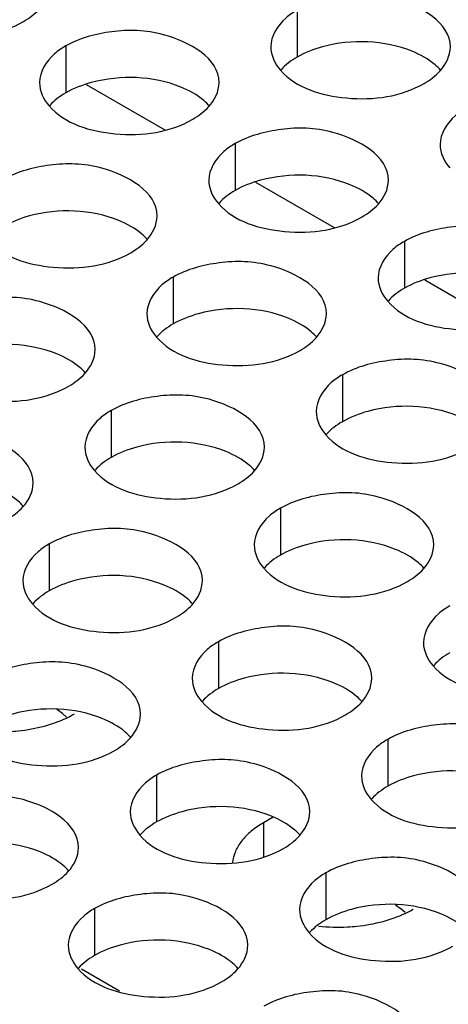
# Model space of a CAD drawing. Header units: inches. Extents: x 0 to 34, y 0 to 22.
# Tile 79 of 116: x 17.594 to 17.713, y 19.457 to 19.731. Entities that reach past the tile are written whole.
import ezdxf

# ---------------------------------------------------------------- set-up
doc = ezdxf.new("R2010")
doc.units = ezdxf.units.IN
doc.header["$LTSCALE"] = 1.87
doc.header["$MEASUREMENT"] = 0
doc.layers.get('0').update_dxf_attribs({"linetype": 'CONTINUOUS'})
doc.layers.add('02___PRT_ALL_AXES', color=7, linetype='CONTINUOUS')

msp = doc.modelspace()

# ---------------------------------------------------------------- linework, layer by layer
at = {"color": 7, "linetype": 'CONTINUOUS'}
for p, q in [((17.61231, 19.71331), (17.6342, 19.70068)), ((17.65945, 19.6861), (17.68134, 19.67346)), ((17.70659, 19.65888), (17.72848, 19.64624))]:
    msp.add_line(p, q, dxfattribs=at)
at = {"color": 3, "linetype": 'CONTINUOUS'}
msp.add_line((17.62158, 19.46072), (17.61097, 19.46684), dxfattribs=at)
at = {"layer": '02___PRT_ALL_AXES', "color": 7, "linetype": 'CONTINUOUS'}
for p, q in [((17.671, 19.73403), (17.671, 19.72097)), ((17.6066, 19.72407), (17.6066, 19.71101)), ((17.65374, 19.69685), (17.65374, 19.68379)), ((17.70088, 19.66963), (17.70088, 19.65657)), ((17.63649, 19.65967), (17.63649, 19.64661)), ((17.68363, 19.63245), (17.68363, 19.61939)), ((17.61923, 19.62249), (17.61923, 19.60943)), ((17.66637, 19.59527), (17.66637, 19.58221)), ((17.60198, 19.58531), (17.60198, 19.57224)), ((17.64912, 19.55809), (17.64912, 19.54503)), ((17.60568, 19.53804), (17.60415, 19.53916)), ((17.60677, 19.53704), (17.60568, 19.53804)), ((17.69626, 19.53087), (17.69626, 19.51781)), ((17.63186, 19.52091), (17.63186, 19.50785)), ((17.66162, 19.50763), (17.66162, 19.49823)), ((17.679, 19.49369), (17.679, 19.48063)), ((17.61461, 19.48373), (17.61461, 19.47066)), ((17.69996, 19.4836), (17.69843, 19.48472)), ((17.70105, 19.4826), (17.69996, 19.4836))]:
    msp.add_line(p, q, dxfattribs=at)
at = {"layer": '02___PRT_ALL_AXES', "color": 3, "linetype": 'CONTINUOUS'}
msp.add_line((17.66434, 19.5092), (17.66162, 19.50763), dxfattribs=at)
msp.add_arc((17.68249, 19.52944), 0.05088, 263.8109, 272.8885, dxfattribs=at)
for points, knots in [([(17.71367, 19.72382), (17.71368, 19.73061), (17.69961, 19.73847), (17.6843, 19.73865), (17.67486, 19.73627), (17.671, 19.73403)], [0, 0, 0, 0, 0.422557, 0.72235, 1, 1, 1, 1]), ([(17.55482, 19.73457), (17.55919, 19.72957), (17.57399, 19.72514), (17.58846, 19.72721), (17.59482, 19.73087)], [0, 0, 0, 0, 0.475188, 1, 1, 1, 1]), ([(17.671, 19.73403), (17.6699, 19.7334), (17.66638, 19.73104), (17.66368, 19.72685), (17.66367, 19.72383)], [0, 0, 0, 0, 0.295166, 1, 1, 1, 1]), ([(17.64928, 19.71385), (17.64928, 19.72065), (17.63521, 19.7285), (17.61991, 19.72869), (17.61047, 19.7263), (17.6066, 19.72407)], [0, 0, 0, 0, 0.422557, 0.72235, 1, 1, 1, 1]), ([(17.6066, 19.72407), (17.60551, 19.72344), (17.60199, 19.72108), (17.59928, 19.71689), (17.59928, 19.71387)], [0, 0, 0, 0, 0.295166, 1, 1, 1, 1]), ([(17.66636, 19.71732), (17.67073, 19.71232), (17.68553, 19.70789), (17.7, 19.70995), (17.70635, 19.71362)], [0, 0, 0, 0, 0.475188, 1, 1, 1, 1]), ([(17.60196, 19.70736), (17.60634, 19.70236), (17.62113, 19.69792), (17.6356, 19.69999), (17.64196, 19.70366)], [0, 0, 0, 0, 0.475188, 1, 1, 1, 1]), ([(17.71814, 19.70681), (17.71704, 19.70618), (17.71352, 19.70382), (17.71082, 19.69964), (17.71082, 19.69662)], [0, 0, 0, 0, 0.295166, 1, 1, 1, 1]), ([(17.69642, 19.68663), (17.69642, 19.69343), (17.68235, 19.70128), (17.66705, 19.70147), (17.65761, 19.69908), (17.65374, 19.69685)], [0, 0, 0, 0, 0.422557, 0.72235, 1, 1, 1, 1]), ([(17.65374, 19.69685), (17.65265, 19.69622), (17.64913, 19.69386), (17.64642, 19.68967), (17.64642, 19.68665)], [0, 0, 0, 0, 0.295166, 1, 1, 1, 1]), ([(17.63202, 19.67667), (17.63203, 19.68347), (17.61796, 19.69132), (17.60265, 19.69151), (17.59322, 19.68912), (17.58935, 19.68689)], [0, 0, 0, 0, 0.422557, 0.72235, 1, 1, 1, 1]), ([(17.6491, 19.68014), (17.65348, 19.67514), (17.66827, 19.6707), (17.68274, 19.67277), (17.6891, 19.67644)], [0, 0, 0, 0, 0.475188, 1, 1, 1, 1]), ([(17.74356, 19.65942), (17.74356, 19.66621), (17.72949, 19.67407), (17.71419, 19.67425), (17.70475, 19.67187), (17.70088, 19.66963)], [0, 0, 0, 0, 0.422557, 0.72235, 1, 1, 1, 1]), ([(17.58471, 19.67017), (17.58908, 19.66517), (17.60388, 19.66074), (17.61835, 19.66281), (17.6247, 19.66647)], [0, 0, 0, 0, 0.475188, 1, 1, 1, 1]), ([(17.70088, 19.66963), (17.69979, 19.669), (17.69627, 19.66664), (17.69356, 19.66245), (17.69356, 19.65944)], [0, 0, 0, 0, 0.295166, 1, 1, 1, 1]), ([(17.67916, 19.64945), (17.67917, 19.65625), (17.6651, 19.6641), (17.64979, 19.66429), (17.64036, 19.6619), (17.63649, 19.65967)], [0, 0, 0, 0, 0.422557, 0.72235, 1, 1, 1, 1]), ([(17.63649, 19.65967), (17.63539, 19.65904), (17.63187, 19.65668), (17.62917, 19.65249), (17.62917, 19.64947)], [0, 0, 0, 0, 0.295166, 1, 1, 1, 1]), ([(17.61477, 19.63949), (17.61477, 19.64629), (17.6007, 19.65414), (17.5854, 19.65433), (17.57596, 19.65194), (17.57209, 19.64971)], [0, 0, 0, 0, 0.422557, 0.72235, 1, 1, 1, 1]), ([(17.69624, 19.65292), (17.70062, 19.64792), (17.71541, 19.64349), (17.72988, 19.64555), (17.73624, 19.64922)], [0, 0, 0, 0, 0.475188, 1, 1, 1, 1]), ([(17.63185, 19.64296), (17.63622, 19.63796), (17.65102, 19.63352), (17.66549, 19.63559), (17.67184, 19.63926)], [0, 0, 0, 0, 0.475188, 1, 1, 1, 1]), ([(17.7263, 19.62223), (17.72631, 19.62903), (17.71224, 19.63689), (17.69693, 19.63707), (17.6875, 19.63469), (17.68363, 19.63245)], [0, 0, 0, 0, 0.422557, 0.72235, 1, 1, 1, 1]), ([(17.56745, 19.63299), (17.57183, 19.62799), (17.58662, 19.62356), (17.60109, 19.62563), (17.60745, 19.62929)], [0, 0, 0, 0, 0.475188, 1, 1, 1, 1]), ([(17.68363, 19.63245), (17.68253, 19.63182), (17.67901, 19.62946), (17.67631, 19.62527), (17.67631, 19.62225)], [0, 0, 0, 0, 0.295166, 1, 1, 1, 1]), ([(17.66191, 19.61227), (17.66191, 19.61907), (17.64785, 19.62692), (17.63254, 19.62711), (17.6231, 19.62472), (17.61923, 19.62249)], [0, 0, 0, 0, 0.422557, 0.72235, 1, 1, 1, 1]), ([(17.61923, 19.62249), (17.61814, 19.62186), (17.61462, 19.6195), (17.61191, 19.61531), (17.61191, 19.61229)], [0, 0, 0, 0, 0.295166, 1, 1, 1, 1]), ([(17.59751, 19.60231), (17.59752, 19.60911), (17.58345, 19.61696), (17.56814, 19.61714), (17.55871, 19.61476), (17.55484, 19.61253)], [0, 0, 0, 0, 0.422557, 0.72235, 1, 1, 1, 1]), ([(17.67899, 19.61574), (17.68336, 19.61074), (17.69816, 19.60631), (17.71263, 19.60837), (17.71898, 19.61204)], [0, 0, 0, 0, 0.475188, 1, 1, 1, 1]), ([(17.61459, 19.60578), (17.61897, 19.60078), (17.63376, 19.59634), (17.64823, 19.59841), (17.65459, 19.60208)], [0, 0, 0, 0, 0.475188, 1, 1, 1, 1]), ([(17.70905, 19.58505), (17.70905, 19.59185), (17.69499, 19.5997), (17.67968, 19.59989), (17.67024, 19.5975), (17.66637, 19.59527)], [0, 0, 0, 0, 0.422557, 0.72235, 1, 1, 1, 1]), ([(17.66637, 19.59527), (17.66528, 19.59464), (17.66176, 19.59228), (17.65905, 19.58809), (17.65905, 19.58507)], [0, 0, 0, 0, 0.295166, 1, 1, 1, 1]), ([(17.64465, 19.57509), (17.64466, 19.58189), (17.63059, 19.58974), (17.61528, 19.58993), (17.60585, 19.58754), (17.60198, 19.58531)], [0, 0, 0, 0, 0.422557, 0.72235, 1, 1, 1, 1]), ([(17.60198, 19.58531), (17.60088, 19.58468), (17.59736, 19.58232), (17.59466, 19.57813), (17.59466, 19.57511)], [0, 0, 0, 0, 0.295166, 1, 1, 1, 1]), ([(17.66174, 19.57856), (17.66611, 19.57356), (17.6809, 19.56912), (17.69538, 19.57119), (17.70173, 19.57486)], [0, 0, 0, 0, 0.475188, 1, 1, 1, 1]), ([(17.59734, 19.56859), (17.60171, 19.56359), (17.61651, 19.55916), (17.63098, 19.56123), (17.63733, 19.56489)], [0, 0, 0, 0, 0.475188, 1, 1, 1, 1]), ([(17.71351, 19.56805), (17.71242, 19.56742), (17.7089, 19.56506), (17.70619, 19.56087), (17.70619, 19.55786)], [0, 0, 0, 0, 0.295166, 1, 1, 1, 1]), ([(17.6918, 19.54787), (17.6918, 19.55467), (17.67773, 19.56252), (17.66242, 19.56271), (17.65299, 19.56032), (17.64912, 19.55809)], [0, 0, 0, 0, 0.422557, 0.72235, 1, 1, 1, 1]), ([(17.64912, 19.55809), (17.64802, 19.55746), (17.6445, 19.5551), (17.6418, 19.55091), (17.6418, 19.54789)], [0, 0, 0, 0, 0.295166, 1, 1, 1, 1]), ([(17.6274, 19.53791), (17.6274, 19.54471), (17.61334, 19.55256), (17.59803, 19.55275), (17.58859, 19.55036), (17.58472, 19.54813)], [0, 0, 0, 0, 0.422557, 0.72235, 1, 1, 1, 1]), ([(17.70888, 19.55134), (17.71325, 19.54634), (17.72804, 19.54191), (17.74252, 19.54397), (17.74887, 19.54764)], [0, 0, 0, 0, 0.475188, 1, 1, 1, 1]), ([(17.64448, 19.54138), (17.64885, 19.53638), (17.66365, 19.53194), (17.67812, 19.53401), (17.68447, 19.53768)], [0, 0, 0, 0, 0.475188, 1, 1, 1, 1]), ([(17.60067, 19.53459), (17.60144, 19.5348), (17.60433, 19.53567), (17.60713, 19.53687), (17.60906, 19.53798)], [0, 0, 0, 0, 0.263266, 1, 1, 1, 1]), ([(17.59077, 19.53306), (17.59163, 19.5331), (17.59496, 19.53335), (17.59827, 19.53394), (17.60067, 19.53459)], [0, 0, 0, 0, 0.255164, 1, 1, 1, 1]), ([(17.73894, 19.52065), (17.73894, 19.52745), (17.72487, 19.5353), (17.70956, 19.53549), (17.70013, 19.53311), (17.69626, 19.53087)], [0, 0, 0, 0, 0.422557, 0.72235, 1, 1, 1, 1]), ([(17.58009, 19.53141), (17.58446, 19.52641), (17.59925, 19.52198), (17.61373, 19.52405), (17.62008, 19.52771)], [0, 0, 0, 0, 0.475188, 1, 1, 1, 1]), ([(17.69626, 19.53087), (17.69516, 19.53024), (17.69164, 19.52788), (17.68894, 19.52369), (17.68894, 19.52067)], [0, 0, 0, 0, 0.295166, 1, 1, 1, 1]), ([(17.67454, 19.51069), (17.67454, 19.51749), (17.66048, 19.52534), (17.64517, 19.52553), (17.63573, 19.52314), (17.63186, 19.52091)], [0, 0, 0, 0, 0.422557, 0.72235, 1, 1, 1, 1]), ([(17.63186, 19.52091), (17.63077, 19.52028), (17.62725, 19.51792), (17.62454, 19.51373), (17.62454, 19.51071)], [0, 0, 0, 0, 0.295166, 1, 1, 1, 1]), ([(17.61015, 19.50073), (17.61015, 19.50753), (17.59608, 19.51538), (17.58077, 19.51556), (17.57134, 19.51318), (17.56747, 19.51095)], [0, 0, 0, 0, 0.422557, 0.72235, 1, 1, 1, 1]), ([(17.69162, 19.51416), (17.69599, 19.50916), (17.71079, 19.50473), (17.72526, 19.50679), (17.73161, 19.51046)], [0, 0, 0, 0, 0.475188, 1, 1, 1, 1]), ([(17.66162, 19.50763), (17.66042, 19.50694), (17.65821, 19.50543), (17.65552, 19.50273), (17.6537, 19.49974), (17.65313, 19.49758), (17.65303, 19.49653)], [0, 0, 0, 0, 0.287341, 0.547425, 0.782141, 1, 1, 1, 1]), ([(17.62723, 19.5042), (17.6316, 19.49919), (17.64639, 19.49476), (17.66087, 19.49683), (17.66722, 19.5005)], [0, 0, 0, 0, 0.475188, 1, 1, 1, 1]), ([(17.72168, 19.48347), (17.72168, 19.49027), (17.70762, 19.49812), (17.69231, 19.49831), (17.68287, 19.49592), (17.679, 19.49369)], [0, 0, 0, 0, 0.422557, 0.72235, 1, 1, 1, 1]), ([(17.56283, 19.49423), (17.5672, 19.48923), (17.582, 19.4848), (17.59647, 19.48686), (17.60282, 19.49053)], [0, 0, 0, 0, 0.475188, 1, 1, 1, 1]), ([(17.679, 19.49369), (17.67791, 19.49306), (17.67439, 19.4907), (17.67168, 19.48651), (17.67168, 19.48349)], [0, 0, 0, 0, 0.295166, 1, 1, 1, 1]), ([(17.65729, 19.47351), (17.65729, 19.48031), (17.64322, 19.48816), (17.62791, 19.48835), (17.61848, 19.48596), (17.61461, 19.48373)], [0, 0, 0, 0, 0.422557, 0.72235, 1, 1, 1, 1]), ([(17.61461, 19.48373), (17.61351, 19.4831), (17.60999, 19.48074), (17.60729, 19.47655), (17.60729, 19.47353)], [0, 0, 0, 0, 0.295166, 1, 1, 1, 1]), ([(17.69495, 19.48015), (17.69572, 19.48036), (17.69861, 19.48123), (17.70142, 19.48243), (17.70334, 19.48355)], [0, 0, 0, 0, 0.263266, 1, 1, 1, 1]), ([(17.68506, 19.47862), (17.68591, 19.47866), (17.68924, 19.47892), (17.69255, 19.47951), (17.69495, 19.48015)], [0, 0, 0, 0, 0.255164, 1, 1, 1, 1]), ([(17.67437, 19.47698), (17.67874, 19.47198), (17.69353, 19.46754), (17.70801, 19.46961), (17.71436, 19.47328)], [0, 0, 0, 0, 0.475188, 1, 1, 1, 1]), ([(17.60997, 19.46701), (17.61434, 19.46201), (17.62914, 19.45758), (17.64361, 19.45965), (17.64996, 19.46331)], [0, 0, 0, 0, 0.475188, 1, 1, 1, 1]), ([(17.70443, 19.44629), (17.70443, 19.45309), (17.69036, 19.46094), (17.67506, 19.46113), (17.66562, 19.45874), (17.66175, 19.45651)], [0, 0, 0, 0, 0.422557, 0.72235, 1, 1, 1, 1])]:
    msp.add_open_spline(points, degree=3, knots=knots, dxfattribs=at)
for points in [[(17.59482, 19.73087), (17.59646, 19.73182), (17.59801, 19.73298), (17.59928, 19.73438)], [(17.66367, 19.72383), (17.66367, 19.72149), (17.66481, 19.71909), (17.66636, 19.71732)], [(17.71082, 19.71712), (17.71245, 19.71892), (17.71367, 19.72139), (17.71367, 19.72382)], [(17.70635, 19.71362), (17.70799, 19.71456), (17.70954, 19.71572), (17.71082, 19.71712)], [(17.59928, 19.71387), (17.59928, 19.71152), (17.60042, 19.70912), (17.60196, 19.70736)], [(17.64642, 19.70716), (17.64805, 19.70896), (17.64928, 19.71143), (17.64928, 19.71385)], [(17.64196, 19.70366), (17.6436, 19.7046), (17.64515, 19.70576), (17.64642, 19.70716)], [(17.71082, 19.69662), (17.71081, 19.69427), (17.71195, 19.69187), (17.7135, 19.6901)], [(17.64642, 19.68665), (17.64642, 19.6843), (17.64756, 19.68191), (17.6491, 19.68014)], [(17.69356, 19.67994), (17.69519, 19.68174), (17.69642, 19.68421), (17.69642, 19.68663)], [(17.6891, 19.67644), (17.69074, 19.67738), (17.69229, 19.67854), (17.69356, 19.67994)], [(17.62917, 19.66998), (17.6308, 19.67178), (17.63202, 19.67425), (17.63202, 19.67667)], [(17.6247, 19.66647), (17.62634, 19.66742), (17.62789, 19.66858), (17.62917, 19.66998)], [(17.69356, 19.65944), (17.69356, 19.65709), (17.6947, 19.65469), (17.69624, 19.65292)], [(17.62917, 19.64947), (17.62916, 19.64712), (17.6303, 19.64473), (17.63185, 19.64296)], [(17.67631, 19.64276), (17.67794, 19.64456), (17.67916, 19.64703), (17.67916, 19.64945)], [(17.67184, 19.63926), (17.67348, 19.6402), (17.67503, 19.64136), (17.67631, 19.64276)], [(17.61191, 19.6328), (17.61354, 19.63459), (17.61477, 19.63707), (17.61477, 19.63949)], [(17.60745, 19.62929), (17.60909, 19.63024), (17.61064, 19.6314), (17.61191, 19.6328)], [(17.67631, 19.62225), (17.67631, 19.61991), (17.67744, 19.61751), (17.67899, 19.61574)], [(17.61191, 19.61229), (17.61191, 19.60994), (17.61305, 19.60754), (17.61459, 19.60578)], [(17.65905, 19.60558), (17.66068, 19.60738), (17.66191, 19.60985), (17.66191, 19.61227)], [(17.65459, 19.60208), (17.65623, 19.60302), (17.65778, 19.60418), (17.65905, 19.60558)], [(17.59466, 19.59562), (17.59629, 19.59741), (17.59751, 19.59989), (17.59751, 19.60231)], [(17.59019, 19.59211), (17.59183, 19.59306), (17.59338, 19.59422), (17.59466, 19.59562)], [(17.65905, 19.58507), (17.65905, 19.58272), (17.66019, 19.58033), (17.66174, 19.57856)], [(17.70619, 19.57836), (17.70782, 19.58016), (17.70905, 19.58263), (17.70905, 19.58505)], [(17.70173, 19.57486), (17.70337, 19.5758), (17.70492, 19.57696), (17.70619, 19.57836)], [(17.59466, 19.57511), (17.59466, 19.57276), (17.59579, 19.57036), (17.59734, 19.56859)], [(17.6418, 19.5684), (17.64343, 19.5702), (17.64465, 19.57267), (17.64465, 19.57509)], [(17.63733, 19.56489), (17.63897, 19.56584), (17.64053, 19.567), (17.6418, 19.5684)], [(17.70619, 19.55786), (17.70619, 19.55551), (17.70733, 19.55311), (17.70888, 19.55134)], [(17.6418, 19.54789), (17.6418, 19.54554), (17.64293, 19.54314), (17.64448, 19.54138)], [(17.68894, 19.54118), (17.69057, 19.54298), (17.69179, 19.54545), (17.6918, 19.54787)], [(17.68447, 19.53768), (17.68611, 19.53862), (17.68767, 19.53978), (17.68894, 19.54118)], [(17.62454, 19.53122), (17.62618, 19.53301), (17.6274, 19.53549), (17.6274, 19.53791)], [(17.62008, 19.52771), (17.62172, 19.52866), (17.62327, 19.52982), (17.62454, 19.53122)], [(17.68894, 19.52067), (17.68894, 19.51833), (17.69007, 19.51593), (17.69162, 19.51416)], [(17.62454, 19.51071), (17.62454, 19.50836), (17.62568, 19.50596), (17.62723, 19.5042)], [(17.67168, 19.504), (17.67332, 19.5058), (17.67454, 19.50827), (17.67454, 19.51069)], [(17.66722, 19.5005), (17.66886, 19.50144), (17.67041, 19.5026), (17.67168, 19.504)], [(17.60729, 19.49404), (17.60892, 19.49583), (17.61014, 19.4983), (17.61015, 19.50073)], [(17.60282, 19.49053), (17.60446, 19.49148), (17.60602, 19.49264), (17.60729, 19.49404)], [(17.67168, 19.48349), (17.67168, 19.48114), (17.67282, 19.47875), (17.67437, 19.47698)], [(17.60729, 19.47353), (17.60729, 19.47118), (17.60843, 19.46878), (17.60997, 19.46701)], [(17.65443, 19.46682), (17.65606, 19.46862), (17.65728, 19.47109), (17.65729, 19.47351)], [(17.64996, 19.46331), (17.6516, 19.46426), (17.65316, 19.46542), (17.65443, 19.46682)]]:
    msp.add_open_spline(points, degree=3, dxfattribs=at)
at = {"layer": '02___PRT_ALL_AXES', "color": 7, "linetype": 'CONTINUOUS'}
for points, knots in [([(17.70301, 19.72259), (17.69531, 19.7257), (17.68342, 19.72615), (17.67321, 19.72225), (17.671, 19.72097)], [0, 0, 0, 0, 0.764737, 1, 1, 1, 1]), ([(17.71099, 19.71727), (17.71051, 19.71781), (17.70821, 19.72007), (17.70532, 19.72165), (17.70301, 19.72259)], [0, 0, 0, 0, 0.226307, 1, 1, 1, 1]), ([(17.63862, 19.71262), (17.63091, 19.71574), (17.61903, 19.71619), (17.60882, 19.71228), (17.6066, 19.71101)], [0, 0, 0, 0, 0.764737, 1, 1, 1, 1]), ([(17.64659, 19.7073), (17.64612, 19.70785), (17.64381, 19.71011), (17.64092, 19.71169), (17.63862, 19.71262)], [0, 0, 0, 0, 0.226307, 1, 1, 1, 1]), ([(17.68576, 19.6854), (17.67805, 19.68852), (17.66617, 19.68897), (17.65596, 19.68507), (17.65374, 19.68379)], [0, 0, 0, 0, 0.764737, 1, 1, 1, 1]), ([(17.69373, 19.68009), (17.69326, 19.68063), (17.69095, 19.68289), (17.68806, 19.68447), (17.68576, 19.6854)], [0, 0, 0, 0, 0.226307, 1, 1, 1, 1]), ([(17.62136, 19.67544), (17.61366, 19.67856), (17.60177, 19.67901), (17.59156, 19.6751), (17.58935, 19.67382)], [0, 0, 0, 0, 0.764737, 1, 1, 1, 1]), ([(17.62934, 19.67012), (17.62886, 19.67067), (17.62656, 19.67292), (17.62367, 19.67451), (17.62136, 19.67544)], [0, 0, 0, 0, 0.226307, 1, 1, 1, 1]), ([(17.7329, 19.65819), (17.72519, 19.6613), (17.71331, 19.66175), (17.7031, 19.65785), (17.70088, 19.65657)], [0, 0, 0, 0, 0.764737, 1, 1, 1, 1]), ([(17.6685, 19.64822), (17.6608, 19.65134), (17.64891, 19.65179), (17.6387, 19.64788), (17.63649, 19.64661)], [0, 0, 0, 0, 0.764737, 1, 1, 1, 1]), ([(17.67648, 19.64291), (17.676, 19.64345), (17.6737, 19.64571), (17.67081, 19.64729), (17.6685, 19.64822)], [0, 0, 0, 0, 0.226307, 1, 1, 1, 1]), ([(17.60411, 19.63826), (17.5964, 19.64138), (17.58452, 19.64183), (17.57431, 19.63792), (17.57209, 19.63664)], [0, 0, 0, 0, 0.764737, 1, 1, 1, 1]), ([(17.61209, 19.63294), (17.61161, 19.63349), (17.6093, 19.63574), (17.60641, 19.63733), (17.60411, 19.63826)], [0, 0, 0, 0, 0.226307, 1, 1, 1, 1]), ([(17.71564, 19.62101), (17.70794, 19.62412), (17.69605, 19.62457), (17.68584, 19.62067), (17.68363, 19.61939)], [0, 0, 0, 0, 0.764737, 1, 1, 1, 1]), ([(17.65125, 19.61104), (17.64354, 19.61416), (17.63166, 19.61461), (17.62145, 19.6107), (17.61923, 19.60943)], [0, 0, 0, 0, 0.764737, 1, 1, 1, 1]), ([(17.65923, 19.60572), (17.65875, 19.60627), (17.65644, 19.60853), (17.65355, 19.61011), (17.65125, 19.61104)], [0, 0, 0, 0, 0.226307, 1, 1, 1, 1]), ([(17.59483, 19.59576), (17.59435, 19.59631), (17.59205, 19.59856), (17.58916, 19.60015), (17.58685, 19.60108)], [0, 0, 0, 0, 0.226307, 1, 1, 1, 1]), ([(17.69839, 19.58382), (17.69068, 19.58694), (17.6788, 19.58739), (17.66859, 19.58349), (17.66637, 19.58221)], [0, 0, 0, 0, 0.764737, 1, 1, 1, 1]), ([(17.70637, 19.57851), (17.70589, 19.57905), (17.70358, 19.58131), (17.70069, 19.58289), (17.69839, 19.58382)], [0, 0, 0, 0, 0.226307, 1, 1, 1, 1]), ([(17.63399, 19.57386), (17.62629, 19.57698), (17.6144, 19.57743), (17.60419, 19.57352), (17.60198, 19.57224)], [0, 0, 0, 0, 0.764737, 1, 1, 1, 1]), ([(17.64197, 19.56854), (17.64149, 19.56909), (17.63919, 19.57134), (17.6363, 19.57293), (17.63399, 19.57386)], [0, 0, 0, 0, 0.226307, 1, 1, 1, 1]), ([(17.68114, 19.54664), (17.67343, 19.54976), (17.66155, 19.55021), (17.65133, 19.5463), (17.64912, 19.54503)], [0, 0, 0, 0, 0.764737, 1, 1, 1, 1]), ([(17.68911, 19.54133), (17.68863, 19.54187), (17.68633, 19.54413), (17.68344, 19.54571), (17.68114, 19.54664)], [0, 0, 0, 0, 0.226307, 1, 1, 1, 1]), ([(17.61674, 19.53668), (17.60903, 19.5398), (17.59715, 19.54025), (17.58694, 19.53634), (17.58472, 19.53506)], [0, 0, 0, 0, 0.764737, 1, 1, 1, 1]), ([(17.62472, 19.53136), (17.62424, 19.53191), (17.62193, 19.53416), (17.61904, 19.53575), (17.61674, 19.53668)], [0, 0, 0, 0, 0.226307, 1, 1, 1, 1]), ([(17.72828, 19.51943), (17.72057, 19.52254), (17.70869, 19.52299), (17.69847, 19.51909), (17.69626, 19.51781)], [0, 0, 0, 0, 0.764737, 1, 1, 1, 1]), ([(17.66388, 19.50946), (17.65617, 19.51258), (17.64429, 19.51303), (17.63408, 19.50912), (17.63186, 19.50785)], [0, 0, 0, 0, 0.764737, 1, 1, 1, 1]), ([(17.67186, 19.50414), (17.67138, 19.50469), (17.66907, 19.50694), (17.66619, 19.50853), (17.66388, 19.50946)], [0, 0, 0, 0, 0.226307, 1, 1, 1, 1]), ([(17.59949, 19.4995), (17.59178, 19.50262), (17.5799, 19.50307), (17.56968, 19.49916), (17.56747, 19.49788)], [0, 0, 0, 0, 0.764737, 1, 1, 1, 1]), ([(17.60746, 19.49418), (17.60698, 19.49473), (17.60468, 19.49698), (17.60179, 19.49857), (17.59949, 19.4995)], [0, 0, 0, 0, 0.226307, 1, 1, 1, 1]), ([(17.71102, 19.48224), (17.70332, 19.48536), (17.69143, 19.48581), (17.68122, 19.48191), (17.679, 19.48063)], [0, 0, 0, 0, 0.764737, 1, 1, 1, 1]), ([(17.719, 19.47693), (17.71852, 19.47747), (17.71621, 19.47973), (17.71333, 19.48131), (17.71102, 19.48224)], [0, 0, 0, 0, 0.226307, 1, 1, 1, 1]), ([(17.64663, 19.47228), (17.63892, 19.4754), (17.62704, 19.47585), (17.61682, 19.47194), (17.61461, 19.47066)], [0, 0, 0, 0, 0.764737, 1, 1, 1, 1]), ([(17.6546, 19.46696), (17.65412, 19.46751), (17.65182, 19.46976), (17.64893, 19.47135), (17.64663, 19.47228)], [0, 0, 0, 0, 0.226307, 1, 1, 1, 1])]:
    msp.add_open_spline(points, degree=3, knots=knots, dxfattribs=at)
for points in [[(17.671, 19.72097), (17.66936, 19.72002), (17.6678, 19.71886), (17.66653, 19.71746)], [(17.6066, 19.71101), (17.60496, 19.71006), (17.60341, 19.7089), (17.60214, 19.7075)], [(17.65374, 19.68379), (17.6521, 19.68284), (17.65055, 19.68168), (17.64928, 19.68028)], [(17.70088, 19.65657), (17.69924, 19.65562), (17.69769, 19.65446), (17.69642, 19.65306)], [(17.63649, 19.64661), (17.63485, 19.64566), (17.63329, 19.6445), (17.63202, 19.6431)], [(17.68363, 19.61939), (17.68199, 19.61844), (17.68044, 19.61728), (17.67916, 19.61588)], [(17.61923, 19.60943), (17.61759, 19.60848), (17.61604, 19.60732), (17.61477, 19.60592)], [(17.66637, 19.58221), (17.66473, 19.58126), (17.66318, 19.5801), (17.66191, 19.5787)], [(17.60198, 19.57224), (17.60034, 19.5713), (17.59879, 19.57014), (17.59751, 19.56874)], [(17.71351, 19.55499), (17.71187, 19.55404), (17.71032, 19.55288), (17.70905, 19.55148)], [(17.64912, 19.54503), (17.64748, 19.54408), (17.64593, 19.54292), (17.64465, 19.54152)], [(17.69626, 19.51781), (17.69462, 19.51686), (17.69307, 19.5157), (17.69179, 19.5143)], [(17.63186, 19.50785), (17.63022, 19.5069), (17.62867, 19.50574), (17.6274, 19.50434)], [(17.679, 19.48063), (17.67737, 19.47968), (17.67581, 19.47852), (17.67454, 19.47712)], [(17.61461, 19.47066), (17.61297, 19.46972), (17.61142, 19.46856), (17.61014, 19.46716)]]:
    msp.add_open_spline(points, degree=3, dxfattribs=at)

doc.saveas('drawing.dxf')
